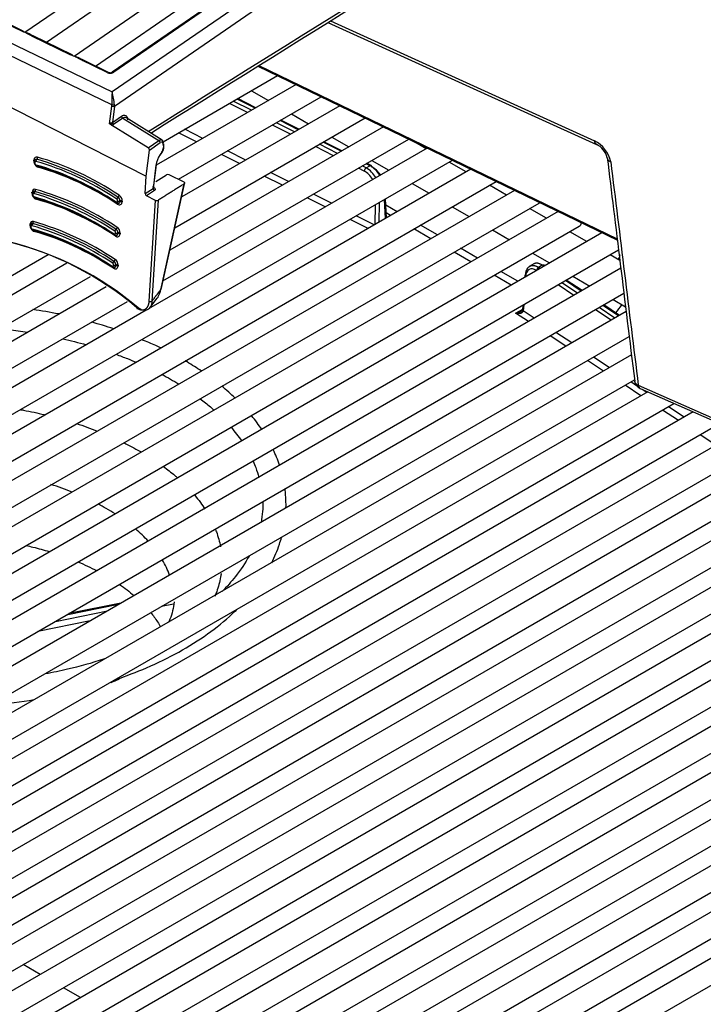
# Model space of a CAD drawing. Header units: millimetres. Extents: x 0 to 592, y 0 to 418.
# Tile 30 of 44: x 458 to 473, y 123 to 144. Entities that reach past the tile are written whole.
import ezdxf

# ---------------------------------------------------------------- set-up
doc = ezdxf.new("R2010")
doc.units = ezdxf.units.MM
doc.layers.add('140.967_BW4NEO_C', color=7, linetype='Continuous')
doc.layers.add('Standard', color=7, linetype='Continuous')

# ---------------------------------------------------------------- blocks, each defined once
blk = doc.blocks.new('SE3')
at = {"layer": '140.967_BW4NEO_C', "color": 7, "linetype": 'Continuous'}
for p, q in [((469.451, 151.171), (458.53, 143.657)), ((470.439, 150.611), (459.588, 143.145)), ((458.99, 143.449), (468.918, 150.28)), ((460.047, 142.937), (469.975, 149.767)), ((470.53, 149.769), (460.408, 142.804)), ((470.532, 149.747), (460.442, 142.804)), ((445.533, 149.577), (460.405, 142.378)), ((460.399, 142.101), (445.407, 149.358)), ((469.919, 148.924), (460.405, 142.378)), ((445.296, 148.641), (461.138, 140.565)), ((460.454, 142.072), (470.16, 148.75)), ((458.463, 143.686), (457.621, 144.094)), ((458.489, 143.691), (457.647, 144.099)), ((465.053, 143.876), (470.835, 141.249)), ((465.104, 143.909), (470.788, 141.324)), ((459.52, 143.174), (458.678, 143.582)), ((459.546, 143.179), (458.705, 143.587)), ((460.301, 142.796), (459.736, 143.07)), ((460.327, 142.801), (459.762, 143.075)), ((463.545, 142.935), (471.282, 139.187)), ((463.567, 142.949), (471.279, 139.213)), ((461.502, 141.306), (463.968, 142.73)), ((464.365, 142.538), (461.357, 140.801)), ((461.832, 140.498), (464.909, 142.274)), ((463.404, 142.404), (463.769, 142.194)), ((460.351, 141.691), (460.398, 142.075)), ((460.454, 142.072), (460.411, 141.723)), ((465.306, 142.082), (461.904, 140.118)), ((463.32, 141.934), (462.93, 142.13)), ((463.406, 141.984), (463.015, 142.18)), ((463.486, 142.03), (463.095, 142.226)), ((463.503, 142.04), (463.112, 142.236)), ((460.411, 141.723), (460.605, 141.856)), ((464.269, 141.905), (464.634, 141.694)), ((460.396, 141.664), (460.351, 141.691)), ((461.185, 141.177), (460.396, 141.664)), ((460.633, 141.811), (460.438, 141.678)), ((460.633, 141.811), (461.413, 141.334)), ((461.485, 141.34), (460.704, 141.825)), ((466.247, 141.626), (461.648, 138.971)), ((461.756, 139.455), (465.85, 141.818)), ((464.246, 141.47), (463.855, 141.666)), ((464.332, 141.519), (463.941, 141.715)), ((464.411, 141.565), (464.021, 141.761)), ((464.428, 141.575), (464.038, 141.771)), ((462.225, 141.302), (461.836, 141.499)), ((462.359, 141.379), (461.969, 141.576)), ((461.185, 141.177), (461.413, 141.334)), ((461.207, 141.128), (461.44, 141.289)), ((461.5, 138.308), (466.791, 141.363)), ((461.508, 141.25), (461.509, 141.18)), ((461.519, 141.195), (461.518, 141.265)), ((465.257, 141.055), (464.867, 141.251)), ((465.337, 141.101), (464.946, 141.297)), ((465.354, 141.111), (464.963, 141.307)), ((465.134, 141.405), (465.499, 141.195)), ((467.164, 141.157), (466.901, 141.309)), ((461.138, 140.565), (461.207, 141.128)), ((467.187, 141.17), (461.241, 137.737)), ((461.478, 141.085), (461.439, 141.029)), ((461.441, 141.02), (461.48, 141.076)), ((463.148, 140.836), (462.759, 141.033)), ((463.281, 140.913), (462.892, 141.11)), ((465.172, 141.005), (464.781, 141.201)), ((445.134, 127.861), (467.731, 140.907)), ((458.722, 140.896), (458.723, 140.912)), ((458.729, 140.88), (458.728, 140.864)), ((458.744, 140.863), (458.743, 140.847)), ((461.349, 140.8), (461.288, 140.302)), ((461.297, 140.305), (461.358, 140.809)), ((465.874, 140.745), (465.792, 140.786)), ((465.954, 140.791), (465.872, 140.832)), ((465.874, 140.745), (465.954, 140.791)), ((465.981, 140.796), (465.889, 140.842)), ((465.999, 140.906), (466.364, 140.695)), ((468.029, 140.658), (467.664, 140.869)), ((468.128, 140.715), (445.749, 127.794)), ((461.35, 140.452), (461.577, 140.596)), ((461.956, 140.435), (461.634, 140.597)), ((464.071, 140.37), (463.681, 140.566)), ((464.204, 140.447), (463.815, 140.644)), ((465.835, 140.673), (465.707, 140.737)), ((445.999, 127.361), (468.672, 140.451)), ((461.115, 140.193), (461.138, 140.565)), ((461.451, 138.12), (461.96, 140.402)), ((461.459, 138.125), (461.974, 140.432)), ((466.864, 140.407), (467.229, 140.196)), ((468.894, 140.158), (468.529, 140.369)), ((469.069, 140.259), (446.614, 127.295)), ((458.68, 140.205), (458.681, 140.222)), ((458.688, 140.19), (458.687, 140.173)), ((458.702, 140.173), (458.701, 140.156)), ((461.115, 140.193), (461.288, 140.302)), ((461.317, 140.255), (461.143, 140.145)), ((461.34, 140.044), (461.143, 140.145)), ((465.127, 139.981), (464.738, 140.177)), ((446.864, 126.862), (469.598, 139.987)), ((460.524, 140.018), (460.525, 140.034)), ((460.574, 140.031), (460.573, 140.015)), ((460.622, 140.028), (460.621, 140.012)), ((461.204, 137.871), (461.34, 140.044)), ((461.396, 140.045), (461.261, 137.871)), ((464.993, 139.904), (464.604, 140.1)), ((466.065, 139.523), (466.073, 139.95)), ((466.156, 139.998), (466.147, 139.571)), ((466.291, 139.654), (466.272, 140.064)), ((466.309, 139.665), (466.29, 140.075)), ((466.544, 139.8), (466.296, 139.943)), ((470.01, 139.803), (447.479, 126.796)), ((466.401, 139.717), (466.304, 139.773)), ((467.729, 139.907), (468.094, 139.696)), ((469.759, 139.659), (469.394, 139.87)), ((458.637, 139.513), (458.638, 139.53)), ((465.916, 139.438), (465.527, 139.634)), ((466.05, 139.515), (465.66, 139.711)), ((467.409, 139.301), (467.044, 139.511)), ((447.729, 126.362), (470.463, 139.488)), ((470.95, 139.348), (448.344, 126.296)), ((458.645, 139.498), (458.644, 139.481)), ((458.659, 139.481), (458.658, 139.464)), ((460.479, 139.329), (460.48, 139.345)), ((460.528, 139.325), (460.529, 139.342)), ((460.578, 139.339), (460.577, 139.322)), ((467.266, 139.218), (466.901, 139.429)), ((468.594, 139.408), (468.959, 139.197)), ((470.624, 139.16), (470.259, 139.37)), ((442.539, 129.359), (459.026, 138.877)), ((448.594, 125.863), (471.308, 138.977)), ((468.131, 138.719), (467.766, 138.929)), ((468.274, 138.801), (467.909, 139.012)), ((469.459, 138.908), (469.824, 138.698)), ((471.336, 138.749), (471.124, 138.871)), ((459.431, 138.69), (443.154, 129.293)), ((469.495, 138.683), (469.383, 138.619)), ((471.356, 138.583), (449.209, 125.797)), ((460.436, 138.637), (460.437, 138.654)), ((460.485, 138.634), (460.486, 138.651)), ((460.535, 138.647), (460.533, 138.63)), ((469.139, 138.302), (468.774, 138.512)), ((469.667, 138.647), (469.588, 138.601)), ((469.62, 138.58), (469.588, 138.601)), ((469.7, 138.626), (469.667, 138.647)), ((469.718, 138.636), (469.7, 138.648)), ((443.404, 128.86), (459.942, 138.407)), ((468.996, 138.219), (468.631, 138.43)), ((469.292, 138.427), (469.289, 138.389)), ((469.306, 138.403), (469.306, 138.398)), ((470.424, 138.045), (470.085, 138.271)), ((470.504, 138.091), (470.165, 138.317)), ((470.523, 138.102), (470.183, 138.327)), ((470.324, 138.409), (470.689, 138.198)), ((460.278, 138.18), (444.019, 128.793)), ((449.459, 125.364), (471.422, 138.044)), ((470.345, 137.999), (470.005, 138.225)), ((444.269, 128.36), (460.739, 137.869)), ((461.221, 137.733), (461.379, 137.941)), ((471.189, 137.91), (471.458, 137.755)), ((461.14, 137.679), (444.884, 128.294)), ((471.47, 137.65), (450.074, 125.297)), ((469.093, 137.618), (469.244, 137.698)), ((469.368, 137.436), (469.093, 137.618)), ((469.25, 137.789), (469.243, 137.684)), ((469.267, 137.798), (469.258, 137.664)), ((469.494, 137.508), (469.258, 137.664)), ((469.258, 137.663), (469.258, 137.664)), ((471.149, 137.465), (470.81, 137.69)), ((471.229, 137.511), (470.889, 137.736)), ((471.309, 137.557), (470.969, 137.782)), ((471.327, 137.568), (470.988, 137.793)), ((470.301, 136.975), (469.96, 137.2)), ((450.324, 124.864), (471.537, 137.111)), ((470.175, 136.903), (469.835, 137.128)), ((471.585, 136.718), (450.939, 124.798)), ((470.982, 136.37), (470.642, 136.595)), ((471.107, 136.442), (470.767, 136.667)), ((451.189, 124.365), (471.651, 136.179)), ((471.694, 136.054), (471.574, 136.134)), ((471.935, 135.921), (451.804, 124.298)), ((471.789, 135.837), (471.449, 136.062)), ((471.732, 136.065), (475.378, 134.452)), ((471.772, 135.993), (475.418, 134.381)), ((471.914, 135.909), (471.817, 135.973)), ((452.054, 123.865), (472.501, 135.671)), ((472.915, 135.488), (452.669, 123.799)), ((472.596, 135.304), (472.255, 135.529)), ((472.721, 135.376), (472.381, 135.601)), ((452.919, 123.366), (473.481, 135.238)), ((473.895, 135.055), (453.534, 123.3)), ((473.403, 134.771), (473.062, 134.996)), ((453.784, 122.867), (474.461, 134.804)), ((474.874, 134.622), (454.399, 122.8)), ((454.649, 122.367), (475.454, 134.379)), ((476.004, 134.275), (455.264, 122.301)), ((455.514, 121.868), (476.194, 133.807)), ((476.484, 133.553), (456.129, 121.801)), ((456.379, 121.368), (476.881, 133.205)), ((477.172, 132.952), (456.994, 121.302)), ((457.244, 120.869), (477.569, 132.604)), ((477.86, 132.35), (457.859, 120.803)), ((458.109, 120.37), (478.257, 132.002)), ((478.548, 131.748), (458.724, 120.303)), ((458.974, 119.87), (478.945, 131.401)), ((460.54, 131.34), (459.419, 131.114)), ((460.594, 131.371), (459.473, 131.145)), ((461.727, 131.35), (461.466, 131.297)), ((459.185, 130.979), (460.307, 131.205)), ((479.236, 131.147), (459.589, 119.804)), ((459.931, 130.988), (458.809, 130.762)), ((459.839, 119.371), (479.633, 130.799)), ((479.923, 130.545), (460.454, 119.304)), ((460.704, 118.871), (480.321, 130.197)), ((480.611, 129.943), (461.319, 118.805)), ((461.569, 118.372), (481.009, 129.596)), ((481.299, 129.342), (462.184, 118.306)), ((462.434, 117.873), (481.697, 128.994)), ((481.987, 128.74), (463.049, 117.806)), ((463.299, 117.373), (482.385, 128.392)), ((458.858, 123.377), (458.493, 123.588)), ((459.723, 122.877), (459.358, 123.088))]:
    blk.add_line(p, q, dxfattribs=at)
for centre, radius, start, end in [((457.913, 142.276), 1.514, 59.6249, 68.7129), ((458.434, 143.251), 0.42, 47.5774, 80.76), ((458.971, 141.764), 1.514, 59.6249, 68.7129), ((459.491, 142.739), 0.42, 47.5774, 80.76), ((460.365, 142.886), 0.0929, 246.0669, 297.511), ((469.11, 142.056), 8.711, 177.883, 179.7069), ((459.332, 142.043), 1.124, 3.0942, 17.3446), ((460.413, 141.624), 0.092, 105.2623, 132.8519), ((460.383, 141.754), 0.0423, 278.7623, 311.8552), ((470.506, 140.741), 0.647, 11.9949, 64.1917), ((470.65, 140.867), 0.424, 12.9059, 65.1751), ((461.875, 140.726), 0.531, 145.2949, 172.0284), ((461.335, 141.185), 0.174, 324.8046, 358.4495), ((461.305, 141.199), 0.214, 324.9057, 358.9537), ((458.792, 140.876), 0.0626, 139.2472, 176.2191), ((458.825, 140.867), 0.0926, 177.3575, 249.2479), ((458.827, 140.886), 0.0606, 136.5112, 183.9569), ((457.065, 134.891), 6.155, 56.1531, 73.9146), ((457.044, 134.909), 6.265, 56.1778, 73.8898), ((457.093, 134.894), 6.127, 56.1626, 73.9051), ((465.651, 140.26), 0.612, 31.9323, 60.3437), ((457.125, 134.903), 6.092, 56.1607, 73.907), ((461.607, 140.537), 0.0659, 65.8901, 117.12), ((465.581, 140.244), 0.58, 29.9477, 59.7172), ((458.748, 140.186), 0.0598, 135.7494, 176.4286), ((458.785, 140.18), 0.0945, 179.8386, 246.9509), ((456.994, 134.202), 6.232, 56.1813, 73.8863), ((456.999, 134.212), 6.27, 56.1858, 73.8818), ((457.006, 134.226), 6.303, 56.1848, 73.8827), ((457.051, 134.207), 6.126, 56.1541, 73.9137), ((460.53, 140.035), 0.0607, 236.674, 278.7395), ((460.585, 140.051), 0.0818, 130.4191, 165.2598), ((460.473, 140.032), 0.1, 359.4354, 54.3744), ((461.367, 140.103), 0.0652, 245.0406, 296.3226), ((458.705, 139.494), 0.0598, 135.7494, 176.4286), ((456.956, 133.521), 6.27, 56.1858, 73.8818), ((456.963, 133.534), 6.303, 56.1848, 73.8827), ((458.742, 139.489), 0.0945, 179.8386, 246.9509), ((456.95, 133.511), 6.232, 56.1813, 73.8863), ((457.008, 133.516), 6.126, 56.1541, 73.9137), ((460.487, 139.345), 0.0591, 236.4496, 284.9335), ((460.431, 139.342), 0.0977, 359.921, 54.1505), ((456.546, 132.579), 6.772, 49.5398, 76.5672), ((456.554, 132.518), 6.829, 49.7173, 76.389), ((460.388, 138.651), 0.0977, 359.921, 54.1505), ((460.444, 138.654), 0.0591, 236.4496, 284.9335), ((457.691, 129.925), 7.831, 78.4567, 82.6129), ((458.141, 130.572), 7.088, 71.0801, 75.1197), ((471.853, 136.176), 0.2, 187.0045, 246.0051)]:
    blk.add_arc(centre, radius, start, end, dxfattribs=at)
for centre, major_axis, ratio, start_param, end_param in [((458.463, 143.637), (-0.0261, -0.054), 0.524602, 2.348637, 3.886849), ((458.678, 143.533), (-0.0261, -0.054), 0.524602, 3.141593, 3.886849), ((459.52, 143.125), (-0.0261, -0.054), 0.524602, 2.348637, 3.886849), ((459.736, 143.021), (-0.0261, -0.054), 0.524602, 3.141593, 3.886849), ((460.301, 142.747), (-0.0261, -0.054), 0.524602, 3.1378, 3.886849), ((460.367, 142.83), (0.0929, 0.0016), 0.497941, 3.916684, 5.64153), ((460.442, 142.755), (0.034, -0.0494), 0.625473, 2.308583, 3.142082), ((460.271, 142.134), (0.067, -0.152), 0.724336, 0.881841, 1.053305), ((460.423, 142.086), (0.0397, -0.0049), 0.438204, 4.078659, 5.645709), ((460.424, 142.112), (-0.04, -0.001), 0.341148, 0.879723, 2.413745), ((460.297, 142.144), (0.09, -0.183), 0.706913, 0.85298, 1.025551), ((460.636, 141.842), (0.0227, -0.033), 0.625473, 3.897102, 5.346773), ((460.399, 141.695), (-0.0035, 0.0398), 0.228287, 1.080244, 2.439936), ((460.377, 141.714), (0.08, -0.0082), 0.628439, 5.012427, 5.649337), ((460.442, 141.709), (0.0227, -0.033), 0.625473, 3.897102, 5.346773), ((461.41, 141.303), (-0.0227, 0.033), 0.625473, 3.897102, 5.346773), ((461.478, 141.264), (-0.04, -0.0007), 0.567959, 2.434015, 3.141591), ((461.177, 141.143), (0.0153, -0.0374), 0.721884, 0.911486, 2.361159), ((461.408, 141.043), (-0.0329, 0.0228), 0.257696, 3.141593, 3.728373), ((461.447, 141.099), (-0.0329, 0.0228), 0.257696, 3.152536, 3.728373), ((461.479, 141.195), (-0.04, -0.0007), 0.567959, 2.434015, 3.141593), ((458.806, 140.857), (0.0534, -0.0966), 0.68164, 3.959208, 5.691141), ((458.696, 140.882), (-0.0399, 0.0025), 0.499636, 3.680902, 4.04736), ((458.796, 140.89), (0.0373, -0.0814), 0.774957, 2.560507, 4.108474), ((458.697, 140.898), (-0.0399, 0.0025), 0.499636, 3.44235, 4.04736), ((458.768, 140.861), (0.0399, -0.0025), 0.499636, 3.141593, 4.04736), ((458.769, 140.878), (0.0399, -0.0025), 0.499636, 3.123461, 4.04736), ((458.769, 140.836), (-0.0165, 0.0298), 0.68164, 0.852465, 2.504865), ((458.769, 140.851), (0.0163, -0.0294), 0.68164, 2.581605, 3.951362), ((459.26, 134.458), (-3.413, 6.174), 0.68164, 5.369927, 5.693119), ((458.796, 140.82), (0.0107, 0.0385), 0.608236, 2.108763, 3.426879), ((458.774, 140.96), (-0.0107, -0.0385), 0.608071, 0.790915, 2.109031), ((458.788, 140.742), (-0.0107, -0.0385), 0.608236, 2.108763, 3.426879), ((459.299, 134.482), (-3.448, 6.238), 0.68164, 5.369837, 5.693209), ((461.319, 140.814), (-0.0397, 0.0049), 0.438204, 2.504117, 3.141594), ((461.319, 140.814), (-0.0397, 0.0049), 0.438204, 3.141594, 3.643639), ((465.954, 140.742), (-0.0269, -0.0536), 0.535716, 3.141593, 3.89447), ((465.954, 140.742), (-0.0269, -0.0536), 0.535716, 2.349854, 3.141593), ((471.262, 140.986), (0.199, 0.024), 0.641629, 3.140141, 3.970547), ((465.874, 140.696), (-0.0269, -0.0536), 0.535624, 3.894406, 5.412842), ((465.822, 140.388), (0.175, -0.291), 0.647949, 1.545857, 2.34505), ((465.999, 140.496), (-0.195, 0.279), 0.599655, 4.63221, 5.445805), ((458.763, 140.167), (0.052, -0.0942), 0.68164, 3.960689, 5.692743), ((458.753, 140.2), (0.0365, -0.0784), 0.780405, 2.551733, 4.10512), ((458.656, 140.208), (-0.0399, 0.0025), 0.499636, 3.457601, 4.04736), ((458.727, 140.17), (0.0399, -0.0025), 0.499636, 3.141591, 4.04736), ((458.728, 140.187), (0.0399, -0.0025), 0.499636, 3.129715, 4.04736), ((458.725, 140.146), (-0.0151, 0.0273), 0.68164, 0.858164, 2.50908), ((458.726, 140.161), (0.0149, -0.027), 0.68164, 2.575596, 3.943034), ((458.749, 140.204), (0.0107, 0.0385), 0.60808, 0.790901, 2.109016), ((458.731, 140.267), (0.0107, 0.0385), 0.60808, 3.932493, 5.250609), ((460.532, 140.141), (-0.022, -0.0334), 0.447031, 0.957052, 2.275167), ((460.551, 140.073), (-0.0477, 0.0903), 0.595107, 3.912588, 5.460556), ((461.146, 140.179), (0.0193, -0.0351), 0.681575, 3.963393, 5.496022), ((461.319, 140.288), (-0.0213, 0.0339), 0.651173, 0.782308, 2.315444), ((459.218, 133.771), (-3.371, 6.099), 0.68164, 5.369361, 5.693686), ((458.752, 140.132), (0.0107, 0.0385), 0.608268, 2.108711, 3.426826), ((459.256, 133.789), (-3.336, 6.034), 0.68164, 5.369447, 5.6936), ((460.518, 140.017), (0.022, 0.0334), 0.446797, 2.275321, 3.191185), ((460.498, 140.031), (-0.0165, 0.0298), 0.68164, 2.275607, 3.926773), ((460.499, 140.046), (0.0163, -0.0294), 0.68164, 0.829109, 2.197636), ((460.537, 140.051), (-0.0534, 0.0966), 0.68164, 2.2302, 3.962355), ((460.492, 139.949), (-0.022, -0.0334), 0.446797, 2.275322, 2.73012), ((460.549, 140.032), (-0.0399, 0.0025), 0.499636, 0.905768, 2.223883), ((460.55, 140.048), (-0.0399, 0.0025), 0.499636, 0.905768, 2.223883), ((460.596, 139.997), (-0.0399, 0.0025), 0.499636, 4.04736, 5.365476), ((460.597, 140.014), (-0.0399, 0.0025), 0.499636, 4.04736, 5.365476), ((469.473, 140.204), (0.125, -0.217), 0.57735, 0, 0.111666), ((458.72, 139.475), (0.052, -0.0942), 0.68164, 3.960689, 5.692743), ((458.709, 139.509), (0.0365, -0.0784), 0.780405, 2.551733, 4.10512), ((458.613, 139.516), (-0.0399, 0.0025), 0.499636, 3.457601, 4.04736), ((458.706, 139.512), (-0.0107, -0.0385), 0.60808, 3.932493, 5.250609), ((458.687, 139.576), (0.0107, 0.0385), 0.60808, 3.932493, 5.250609), ((470.338, 139.704), (0.125, -0.217), 0.57735, 0, 0.569249), ((458.685, 139.495), (0.0399, -0.0025), 0.499636, 3.129715, 4.04736), ((458.684, 139.479), (0.0399, -0.0025), 0.499636, 3.141591, 4.04736), ((458.682, 139.454), (-0.0151, 0.0273), 0.68164, 0.858164, 2.50908), ((458.683, 139.47), (0.0149, -0.027), 0.68164, 2.575596, 3.943034), ((459.174, 133.079), (-3.371, 6.099), 0.68164, 5.369361, 5.693686), ((458.709, 139.44), (0.0107, 0.0385), 0.608268, 2.108711, 3.426826), ((459.213, 133.097), (-3.336, 6.034), 0.68164, 5.369447, 5.6936), ((460.476, 139.329), (0.022, 0.0334), 0.446751, 2.275352, 3.076691), ((460.455, 139.341), (-0.0151, 0.0273), 0.68164, 2.270865, 3.921611), ((460.488, 139.394), (0.022, 0.0334), 0.447018, 0.957061, 2.275176), ((460.456, 139.356), (0.0149, -0.027), 0.68164, 0.836687, 2.204403), ((460.45, 139.261), (-0.022, -0.0334), 0.446734, 2.275382, 3.593497), ((460.494, 139.36), (-0.052, 0.0942), 0.68164, 2.228691, 3.960784), ((460.504, 139.343), (0.0399, -0.0025), 0.499636, 4.04736, 5.365476), ((460.506, 139.36), (0.0399, -0.0025), 0.499636, 4.04736, 5.365476), ((460.489, 139.449), (0.022, 0.0334), 0.447018, 4.098653, 5.416769), ((460.508, 139.383), (-0.0468, 0.0876), 0.59181, 3.904308, 5.457578), ((460.551, 139.308), (0.0399, -0.0025), 0.499636, 0.905768, 2.223883), ((460.552, 139.325), (0.0399, -0.0025), 0.499636, 0.905768, 2.223883), ((460.445, 138.703), (0.022, 0.0334), 0.447018, 0.957061, 2.275176), ((460.413, 138.664), (0.0149, -0.027), 0.68164, 0.836687, 2.204403), ((460.446, 138.757), (0.022, 0.0334), 0.447018, 4.098653, 5.416769), ((460.465, 138.692), (-0.0468, 0.0876), 0.59181, 3.904308, 5.457578), ((465.561, 139.476), (5.877, 0), 0.57735, -0.211149, -0.179997), ((460.433, 138.638), (0.022, 0.0334), 0.446751, 2.275352, 3.187251), ((460.412, 138.649), (-0.0151, 0.0273), 0.68164, 2.270865, 3.921611), ((460.406, 138.569), (-0.022, -0.0334), 0.446751, 2.275352, 3.593467), ((460.451, 138.669), (-0.052, 0.0942), 0.68164, 2.228691, 3.960784), ((460.461, 138.651), (0.0399, -0.0025), 0.499636, 4.04736, 5.365476), ((460.462, 138.668), (0.0399, -0.0025), 0.499636, 4.04736, 5.365476), ((460.508, 138.616), (0.0399, -0.0025), 0.499636, 0.905768, 2.223883), ((460.509, 138.633), (0.0399, -0.0025), 0.499636, 0.905768, 2.223883), ((469.352, 138.423), (0.0599, -0.0039), 0.562313, 2.393258, 3.141593), ((469.53, 138.247), (0.139, -0.312), 0.563151, 2.414717, 3.959333), ((469.588, 138.552), (-0.0332, -0.05), 0.616258, 3.964464, 5.426775), ((469.667, 138.598), (-0.0332, -0.05), 0.616178, 3.141593, 3.964379), ((469.352, 138.423), (0.0599, -0.0039), 0.562313, 3.141593, 3.893979), ((461.42, 138.134), (-0.039, 0.0087), 0.319601, 2.545111, 3.141594), ((461.23, 137.885), (0.0399, -0.0025), 0.499636, 4.04736, 5.621475), ((460.966, 137.746), (0.0253, 0.031), 0.371493, 2.317133, 4.048535), ((469.303, 137.682), (0.0598, -0.0047), 0.553939, 2.400307, 3.900667), ((465.561, 139.155), (-6.277, 0), 0.57735, -3.578841, -3.525299), ((471.853, 136.176), (0.199, 0.024), 0.64172, 3.14199, 3.98278)]:
    blk.add_ellipse(centre, major_axis=major_axis, ratio=ratio, start_param=start_param, end_param=end_param, dxfattribs=at)
for points, degree in [([(470.026, 181.816), (472.015, 165.994), (474.02, 150.048), (476.042, 133.977)], 3), ([(475.378, 134.452), (474.328, 142.744), (473.279, 151.036), (472.23, 159.329)], 3), ([(461.181, 141.529), (464.379, 143.525), (467.576, 145.52), (470.773, 147.514)], 3), ([(461.237, 141.494), (464.315, 143.417), (467.496, 145.402), (470.78, 147.45)], 3), ([(460.605, 141.856), (460.637, 141.879), (460.669, 141.884), (460.693, 141.873)], 3), ([(461.508, 141.25), (461.507, 141.295), (461.475, 141.313), (461.44, 141.289)], 3), ([(471.064, 140.962), (471.242, 139.511), (471.439, 137.907), (471.655, 136.152)], 3), ([(471.14, 140.876), (471.337, 139.272), (471.535, 137.668), (471.732, 136.065)], 3), ([(461.96, 140.402), (461.678, 140.224), (461.396, 140.045)], 2), ([(461.309, 140.318), (461.341, 140.301), (461.344, 140.272), (461.317, 140.255)], 3), ([(460.463, 139.295), (460.494, 139.275), (460.526, 139.291), (460.528, 139.325)], 3), ([(460.42, 138.603), (460.45, 138.584), (460.483, 138.599), (460.485, 138.634)], 3), ([(461.261, 137.871), (461.356, 137.996), (461.451, 138.12)], 2), ([(461.444, 138.14), (461.435, 138.102), (461.423, 138.066), (461.408, 138.034)], 3), ([(461.18, 137.772), (461.201, 137.815), (461.204, 137.871)], 2), ([(459.342, 137.064), (459.514, 137.025), (459.683, 136.982), (459.849, 136.936)], 3), ([(461.475, 136.296), (461.603, 136.229), (461.726, 136.159), (461.843, 136.087)], 3), ([(463.055, 135.787), (462.964, 135.875), (462.868, 135.96), (462.768, 136.043)], 3), ([(471.732, 136.065), (471.736, 136.029), (471.75, 136.003), (471.772, 135.993)], 3), ([(459.637, 135.238), (459.79, 135.189), (459.94, 135.135), (460.086, 135.078)], 3), ([(462.965, 135.158), (463.048, 135.061), (463.124, 134.963), (463.192, 134.864)], 3), ([(464.011, 134.339), (463.973, 134.455), (463.927, 134.569), (463.873, 134.682)], 3), ([(459.546, 133.762), (459.399, 133.821), (459.247, 133.875), (459.09, 133.925)], 3), ([(461.184, 132.704), (461.1, 132.796), (461.007, 132.885), (460.906, 132.971)], 3), ([(461.641, 131.975), (461.602, 132.084), (461.551, 132.193), (461.488, 132.299)], 3), ([(459.671, 132.26), (459.812, 132.201), (459.947, 132.138), (460.076, 132.071)], 3), ([(460.567, 131.775), (460.678, 131.698), (460.781, 131.618), (460.877, 131.534)], 3), ([(460.547, 129.727), (460.491, 129.704), (460.435, 129.681), (460.378, 129.658)], 3)]:
    blk.add_open_spline(points, degree=degree, dxfattribs=at)
for points, degree, knots in [([(458.562, 143.649), (458.564, 143.649), (458.576, 143.648), (458.6, 143.643), (458.65, 143.623), (458.691, 143.595), (458.717, 143.57)], 3, [0.379679, 0.379679, 0.379679, 0.379679, 0.3883737, 0.4499965, 0.5062647, 0.6468607, 0.6468607, 0.6468607, 0.6468607]), ([(459.62, 143.137), (459.621, 143.137), (459.634, 143.136), (459.658, 143.131), (459.708, 143.111), (459.749, 143.083), (459.775, 143.058)], 3, [0.379679, 0.379679, 0.379679, 0.379679, 0.3883737, 0.4499965, 0.5062647, 0.6468607, 0.6468607, 0.6468607, 0.6468607]), ([(460.693, 141.873), (460.695, 141.872), (460.721, 141.859), (460.736, 141.824), (460.737, 141.78)], 3, [0.4732226, 0.4732226, 0.4732226, 0.4732226, 0.5, 1, 1, 1, 1]), ([(460.708, 141.822), (460.708, 141.822), (460.688, 141.834), (460.66, 141.83), (460.633, 141.811)], 3, [0.4900872, 0.4900872, 0.4900872, 0.4900872, 0.5, 1, 1, 1, 1]), ([(461.413, 141.334), (461.417, 141.336), (461.424, 141.341), (461.435, 141.346), (461.446, 141.349), (461.457, 141.35), (461.468, 141.349), (461.478, 141.345), (461.487, 141.338), (461.494, 141.329), (461.5, 141.316), (461.504, 141.3), (461.504, 141.288), (461.504, 141.281)], 3, [0, 0, 0, 0, 0.075052, 0.153231, 0.234647, 0.319311, 0.407154, 0.4981, 0.592173, 0.689437, 0.789839, 0.893311, 1, 1, 1, 1]), ([(470.788, 141.324), (470.79, 141.308), (470.794, 141.292), (470.807, 141.267), (470.817, 141.258), (470.828, 141.252)], 3, [0, 0, 0, 0, 0.25, 0.25, 0.4997826, 0.4997826, 0.4997826, 0.4997826]), ([(458.733, 140.888), (458.734, 140.891), (458.734, 140.898), (458.737, 140.906), (458.741, 140.913), (458.746, 140.919), (458.751, 140.923), (458.756, 140.926), (458.762, 140.928), (458.767, 140.929), (458.772, 140.93), (458.778, 140.929), (458.781, 140.928), (458.783, 140.928)], 3, [0, 0, 0, 0, 0.117797, 0.229668, 0.336145, 0.437344, 0.533231, 0.623774, 0.709008, 0.789048, 0.864079, 0.934323, 1, 1, 1, 1]), ([(461.96, 140.402), (461.962, 140.404), (461.965, 140.406), (461.968, 140.41), (461.97, 140.414), (461.97, 140.42), (461.967, 140.428), (461.96, 140.433), (461.956, 140.435)], 3, [0, 0, 0, 0, 0.124826, 0.247283, 0.372141, 0.503908, 0.757691, 1, 1, 1, 1]), ([(458.691, 140.181), (458.694, 140.184), (458.696, 140.189), (458.692, 140.198), (458.687, 140.202), (458.68, 140.205)], 3, [0, 0, 0, 0, 0.5, 0.5, 1, 1, 1, 1]), ([(458.74, 140.236), (458.737, 140.236), (458.732, 140.237), (458.723, 140.237), (458.715, 140.235), (458.707, 140.23), (458.7, 140.222), (458.694, 140.212), (458.693, 140.202), (458.692, 140.197)], 3, [0, 0, 0, 0, 0.106509, 0.224675, 0.35503, 0.497813, 0.652849, 0.819907, 1, 1, 1, 1]), ([(461.285, 140.34), (461.284, 140.33), (461.285, 140.322), (461.294, 140.313), (461.302, 140.314), (461.309, 140.318)], 3, [0, 0, 0, 0, 0.5, 0.5, 1, 1, 1, 1]), ([(461.288, 140.302), (461.29, 140.304), (461.294, 140.307), (461.296, 140.311), (461.298, 140.315), (461.298, 140.318), (461.298, 140.321), (461.298, 140.325), (461.296, 140.332), (461.29, 140.338), (461.286, 140.34), (461.285, 140.34)], 3, [0, 0, 0, 0, 0.143211, 0.262722, 0.358495, 0.430502, 0.47872, 0.503135, 0.746338, 0.956256, 1, 1, 1, 1]), ([(458.748, 140.093), (458.754, 140.094), (458.759, 140.093), (458.767, 140.083), (458.77, 140.076), (458.77, 140.069)], 3, [0, 0, 0, 0, 0.5, 0.5, 1, 1, 1, 1]), ([(460.573, 140.015), (460.571, 139.997), (460.562, 139.982), (460.537, 139.97), (460.52, 139.973), (460.505, 139.983)], 3, [0, 0, 0, 0, 0.5, 0.5, 1, 1, 1, 1]), ([(458.648, 139.489), (458.651, 139.492), (458.653, 139.497), (458.649, 139.506), (458.644, 139.51), (458.637, 139.513)], 3, [0, 0, 0, 0, 0.5, 0.5, 1, 1, 1, 1]), ([(458.697, 139.544), (458.694, 139.545), (458.688, 139.546), (458.68, 139.545), (458.672, 139.543), (458.664, 139.538), (458.656, 139.531), (458.651, 139.52), (458.649, 139.511), (458.649, 139.506)], 3, [0, 0, 0, 0, 0.106509, 0.224675, 0.35503, 0.497813, 0.652849, 0.819907, 1, 1, 1, 1]), ([(458.705, 139.402), (458.71, 139.403), (458.716, 139.401), (458.724, 139.392), (458.727, 139.384), (458.727, 139.377)], 3, [0, 0, 0, 0, 0.5, 0.5, 1, 1, 1, 1]), ([(469.667, 138.647), (469.661, 138.651), (469.649, 138.659), (469.63, 138.668), (469.612, 138.676), (469.594, 138.683), (469.576, 138.687), (469.559, 138.69), (469.542, 138.691), (469.526, 138.69), (469.511, 138.687), (469.497, 138.683), (469.487, 138.678), (469.482, 138.675), (469.481, 138.675)], 3, [0, 0, 0, 0, 0.0454793, 0.0909598, 0.1364415, 0.1819245, 0.2274088, 0.2728944, 0.3183812, 0.3638694, 0.4093588, 0.4548496, 0.5003417, 0.5082124, 0.5082124, 0.5082124, 0.5082124]), ([(469.309, 138.449), (469.31, 138.457), (469.311, 138.472), (469.315, 138.494), (469.319, 138.515), (469.325, 138.534), (469.333, 138.553), (469.341, 138.57), (469.351, 138.585), (469.362, 138.599), (469.374, 138.611), (469.386, 138.62), (469.393, 138.624), (469.396, 138.626)], 3, [0, 0, 0, 0, 0.0458306, 0.0918326, 0.1380072, 0.1843558, 0.2308794, 0.2775793, 0.3244566, 0.3715125, 0.4187483, 0.4661649, 0.4916438, 0.4916438, 0.4916438, 0.4916438]), ([(469.396, 138.626), (469.398, 138.627), (469.405, 138.631), (469.418, 138.636), (469.434, 138.641), (469.451, 138.643), (469.469, 138.643), (469.488, 138.642), (469.507, 138.638), (469.527, 138.632), (469.547, 138.624), (469.567, 138.614), (469.581, 138.605), (469.588, 138.601)], 3, [0.4916438, 0.4916438, 0.4916438, 0.4916438, 0.5137635, 0.5615453, 0.6095113, 0.6576627, 0.7060005, 0.7545257, 0.8032394, 0.8521427, 0.9012365, 0.950522, 1, 1, 1, 1]), ([(461.378, 137.94), (461.389, 137.954), (461.409, 137.988), (461.43, 138.039), (461.444, 138.085), (461.449, 138.11), (461.451, 138.12)], 3, [0.6424194, 0.6424194, 0.6424194, 0.6424194, 0.7490934, 0.8654381, 0.9482991, 1, 1, 1, 1]), ([(461.261, 137.871), (461.26, 137.865), (461.26, 137.845), (461.254, 137.807), (461.241, 137.767), (461.227, 137.742), (461.221, 137.733)], 3, [0, 0, 0, 0, 0.0390445, 0.1213234, 0.2518266, 0.3361478, 0.3361478, 0.3361478, 0.3361478]), ([(460.941, 137.732), (460.964, 137.713), (460.988, 137.702), (461.013, 137.69), (461.037, 137.687), (461.06, 137.684), (461.082, 137.688), (461.104, 137.693), (461.123, 137.704), (461.141, 137.716), (461.156, 137.733), (461.17, 137.75), (461.18, 137.772)], 2, [0, 0, 0, 0.125, 0.125, 0.25, 0.25, 0.375, 0.375, 0.5, 0.5, 0.625, 0.625, 0.75, 0.75, 0.75]), ([(461.221, 137.733), (461.217, 137.727), (461.203, 137.711), (461.178, 137.691), (461.145, 137.678), (461.111, 137.673), (461.075, 137.677), (461.039, 137.688), (461.003, 137.704), (460.981, 137.72), (460.97, 137.728)], 3, [0.3361478, 0.3361478, 0.3361478, 0.3361478, 0.3893753, 0.4998714, 0.5885535, 0.67596, 0.761377, 0.8441452, 0.9237688, 1, 1, 1, 1]), ([(469.093, 137.618), (469.101, 137.619), (469.117, 137.62), (469.138, 137.625), (469.16, 137.63), (469.184, 137.638), (469.209, 137.65), (469.23, 137.663), (469.246, 137.677), (469.257, 137.693), (469.259, 137.703), (469.261, 137.708)], 3, [0, 0, 0, 0, 0.127709, 0.231098, 0.310172, 0.462103, 0.5895, 0.715055, 0.822997, 0.91641, 1, 1, 1, 1]), ([(469.093, 137.618), (469.135, 137.61), (469.197, 137.611), (469.247, 137.635), (469.257, 137.653), (469.258, 137.663)], 3, [0, 0, 0, 0, 0.50018, 0.75027, 1, 1, 1, 1]), ([(469.243, 137.687), (469.243, 137.685), (469.242, 137.682), (469.238, 137.673), (469.226, 137.661), (469.215, 137.654), (469.208, 137.65)], 3, [0, 0, 0, 0, 0.219486, 0.449982, 0.707251, 1, 1, 1, 1]), ([(469.258, 137.664), (469.248, 137.671), (469.243, 137.679), (469.244, 137.696), (469.25, 137.704), (469.261, 137.71)], 3, [0, 0, 0, 0, 0.5, 0.5, 1, 1, 1, 1]), ([(457.985, 137.284), (458.118, 137.27), (458.32, 137.247), (458.519, 137.218), (458.587, 137.208)], 3, [0.48458112, 0.48458112, 0.48458112, 0.48458112, 0.49588459, 0.50169939, 0.50169939, 0.50169939, 0.50169939]), ([(461.46, 136.866), (461.423, 136.883), (461.288, 136.945), (461.151, 137), (461.04, 137.044)], 3, [0.97508807, 0.97508807, 0.97508807, 0.97508807, 0.98110677, 0.99693248, 0.99693248, 0.99693248, 0.99693248]), ([(460.491, 136.729), (460.574, 136.699), (460.721, 136.643), (460.864, 136.584), (460.926, 136.558)], 3, [0.55971702, 0.55971702, 0.55971702, 0.55971702, 0.56791333, 0.57442186, 0.57442186, 0.57442186, 0.57442186]), ([(462.33, 136.368), (462.23, 136.435), (462.114, 136.508), (461.993, 136.58), (461.98, 136.588)], 3, [0.92513228, 0.92513228, 0.92513228, 0.92513228, 0.94386744, 0.94616918, 0.94616918, 0.94616918, 0.94616918]), ([(462.303, 135.773), (462.379, 135.715), (462.48, 135.633), (462.576, 135.549), (462.603, 135.525)], 3, [0.62898495, 0.62898495, 0.62898495, 0.62898495, 0.63966387, 0.64386571, 0.64386571, 0.64386571, 0.64386571]), ([(458.426, 135.54), (458.45, 135.536), (458.627, 135.503), (458.801, 135.466), (458.949, 135.43)], 3, [0.41985264, 0.41985264, 0.41985264, 0.41985264, 0.421875, 0.43446173, 0.43446173, 0.43446173, 0.43446173]), ([(463.626, 135.116), (463.594, 135.162), (463.524, 135.262), (463.448, 135.359), (463.406, 135.411)], 3, [0.82271705, 0.82271705, 0.82271705, 0.82271705, 0.83304396, 0.84491465, 0.84491465, 0.84491465, 0.84491465]), ([(460.658, 134.827), (460.777, 134.768), (460.904, 134.7), (461.026, 134.63), (461.038, 134.623)], 3, [0.48761147, 0.48761147, 0.48761147, 0.48761147, 0.5, 0.50129182, 0.50129182, 0.50129182, 0.50129182]), ([(463.44, 134.429), (463.461, 134.382), (463.509, 134.266), (463.548, 134.15), (463.567, 134.08)], 3, [0.70417003, 0.70417003, 0.70417003, 0.70417003, 0.7115134, 0.72247589, 0.72247589, 0.72247589, 0.72247589]), ([(461.511, 134.313), (461.596, 134.25), (461.699, 134.169), (461.795, 134.086), (461.816, 134.068)], 3, [0.52030107, 0.52030107, 0.52030107, 0.52030107, 0.53125, 0.53429183, 0.53429183, 0.53429183, 0.53429183]), ([(464.148, 133.415), (464.151, 133.513), (464.147, 133.651), (464.133, 133.789), (464.128, 133.828)], 3, [0.70479913, 0.70479913, 0.70479913, 0.70479913, 0.72471734, 0.73260466, 0.73260466, 0.73260466, 0.73260466]), ([(462.183, 133.695), (462.226, 133.644), (462.304, 133.546), (462.374, 133.445), (462.404, 133.398)], 3, [0.55440535, 0.55440535, 0.55440535, 0.55440535, 0.5625, 0.56958183, 0.56958183, 0.56958183, 0.56958183]), ([(460.469, 133.294), (460.408, 133.334), (460.345, 133.372), (460.223, 133.442), (460.164, 133.475), (460.103, 133.507)], 3, [0.49096034, 0.49096034, 0.49096034, 0.49096034, 0.49976092, 0.49976381, 0.50759457, 0.50759457, 0.50759457, 0.50759457]), ([(463.648, 133.548), (463.65, 133.482), (463.647, 133.334), (463.628, 133.187), (463.614, 133.106)], 3, [0.75010552, 0.75010552, 0.75010552, 0.75010552, 0.76050339, 0.77308119, 0.77308119, 0.77308119, 0.77308119]), ([(462.633, 132.955), (462.639, 132.939), (462.685, 132.817), (462.718, 132.693), (462.738, 132.584), (462.738, 132.583)], 3, [0.59146763, 0.59146763, 0.59146763, 0.59146763, 0.59375, 0.609375, 0.60950274, 0.60950274, 0.60950274, 0.60950274]), ([(463.841, 132.239), (463.907, 132.37), (463.982, 132.55), (464.038, 132.734), (464.052, 132.782)], 3, [0.62414024, 0.62414024, 0.62414024, 0.62414024, 0.65205401, 0.66198241, 0.66198241, 0.66198241, 0.66198241]), ([(458.551, 132.614), (458.602, 132.602), (458.771, 132.562), (458.936, 132.517), (459.05, 132.483)], 3, [0.6838157, 0.6838157, 0.6838157, 0.6838157, 0.68902043, 0.70138034, 0.70138034, 0.70138034, 0.70138034]), ([(463.354, 132.386), (463.273, 132.236), (463.1, 131.976), (462.877, 131.726), (462.772, 131.622)], 3, [0.81082257, 0.81082257, 0.81082257, 0.81082257, 0.8348225, 0.85274498, 0.85274498, 0.85274498, 0.85274498]), ([(462.753, 132.013), (462.749, 131.987), (462.729, 131.853), (462.686, 131.69), (462.634, 131.555), (462.621, 131.525)], 3, [0.63680469, 0.63680469, 0.63680469, 0.63680469, 0.640625, 0.65625, 0.66078632, 0.66078632, 0.66078632, 0.66078632]), ([(461.739, 131.401), (461.721, 131.263), (461.699, 131.124), (461.629, 130.979), (461.616, 130.956)], 3, [0, 0, 0, 0, 0.06564112, 0.07804729, 0.07804729, 0.07804729, 0.07804729]), ([(460.476, 129.722), (460.707, 129.801), (461.183, 129.983), (461.852, 130.311), (462.472, 130.7), (462.862, 131.015), (463.051, 131.195), (463.08, 131.223)], 3, [0.3954168, 0.3954168, 0.3954168, 0.3954168, 0.4286094, 0.4658942, 0.5032296, 0.5406007, 0.5474501, 0.5474501, 0.5474501, 0.5474501]), ([(461.241, 131.162), (461.265, 131.132), (461.342, 131.033), (461.409, 130.931), (461.451, 130.859)], 3, [0.80497488, 0.80497488, 0.80497488, 0.80497488, 0.81043692, 0.82311417, 0.82311417, 0.82311417, 0.82311417]), ([(460.26, 130.177), (460.247, 130.173), (459.983, 130.086), (459.545, 129.961), (459.133, 129.879), (458.964, 129.848)], 3, [0.95373098, 0.95373098, 0.95373098, 0.95373098, 0.95496891, 0.97895912, 0.99357046, 0.99357046, 0.99357046, 0.99357046]), ([(457.763, 129.181), (457.794, 129.184), (458.119, 129.21), (458.442, 129.249), (458.729, 129.295)], 3, [0.27599124, 0.27599124, 0.27599124, 0.27599124, 0.27987531, 0.31685275, 0.31685275, 0.31685275, 0.31685275])]:
    blk.add_open_spline(points, degree=degree, knots=knots, dxfattribs=at)

msp = doc.modelspace()

# ---------------------------------------------------------------- block references
at = {"layer": 'Standard'}
msp.add_blockref('SE3', (0, 0), dxfattribs=at)

doc.saveas('drawing.dxf')
